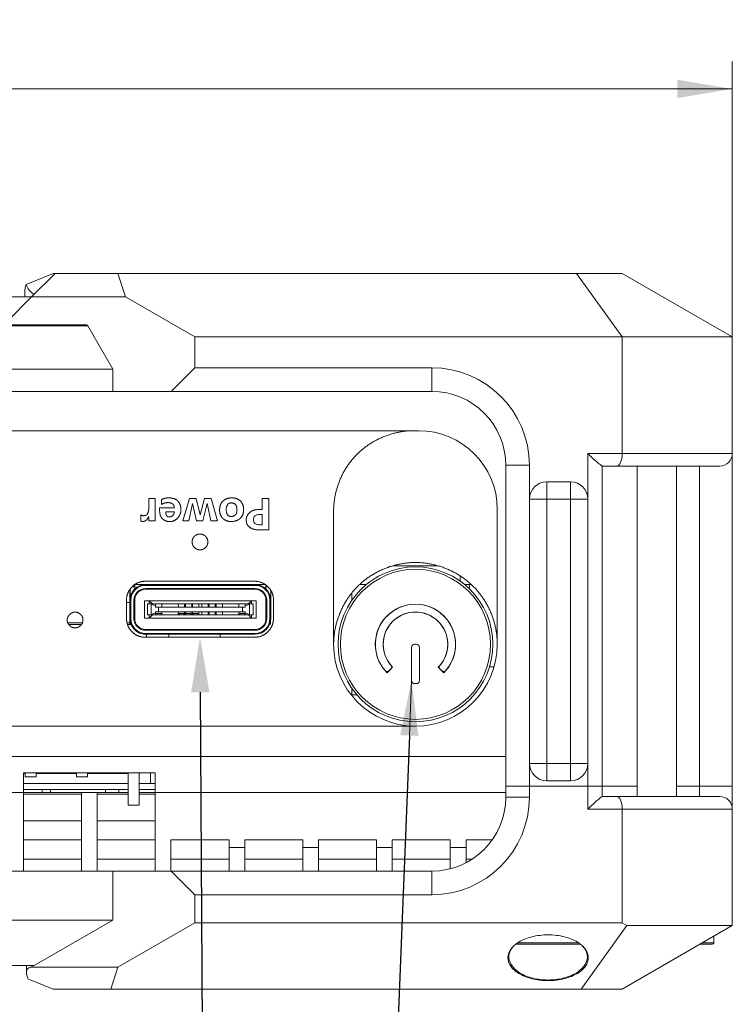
# Model space of a CAD drawing. Header units: millimetres. Extents: x 0 to 841, y 0 to 594.
# Tile 9 of 26: x 371 to 416, y 217 to 280. Entities that reach past the tile are written whole.
import ezdxf

# ---------------------------------------------------------------- set-up
doc = ezdxf.new("R2010")
doc.units = ezdxf.units.MM
doc.layers.get('0').update_dxf_attribs({"lineweight": 18})
for name, color, linetype, lineweight in [('30MM销9', 7, 'Continuous', 18), ('Default', 7, 'Continuous', 18), ('ID115', 7, 'Continuous', 18), ('ID407', 7, 'Continuous', 18), ('ID475', 7, 'Continuous', 18), ('RK3588-PX2', 7, 'Continuous', 18), ('主壳R2R2R', 7, 'Continuous', 18), ('保护壳前1111-', 7, 'Continuous', 18), ('保护壳后0鍚_617', 7, 'Continuous', 18), ('台达4508.58', 7, 'Continuous', 18), ('电_縹', 7, 'Continuous', 18), ('电池', 7, 'Continuous', 18), ('背部螺母-数E_', 7, 'Continuous', 18), ('贴纸QP', 7, 'Continuous', 18)]:
    doc.layers.add(name, color=color, linetype=linetype, lineweight=lineweight)
doc.styles.add('SEACAD_Arial', font='txt', dxfattribs={"width": 0.7})
doc.dimstyles.new('国标', dxfattribs={"dimtxt": 3.5, "dimasz": 3.5, "dimexe": 1.75, "dimexo": 0, "dimgap": 0.875, "dimtad": 1, "dimdsep": 46, "dimtxsty": 'SEACAD_Arial', "dimblk": '_CAXARROW', "dimcen": 1.75, "dimdle": 7, "dimadec": 1, "dimazin": 0, "dimtfac": 0.5, "dimtdec": 3, "dimtmove": 0, "dimatfit": 3, "dimfxl": 1, "dimtolj": 1, "dimarcsym": 0})

# ---------------------------------------------------------------- blocks, each defined once
blk = doc.blocks.new('_SE_FILLED')
blk.add_hatch(color=0).paths.add_polyline_path([(0, 0), (-1, -0.1665), (-1, 0.1665)], flags=0)
at = {"color": 0}
blk.add_line((0, 0), (-1, 0), dxfattribs=at)
blk = doc.blocks.new('SE4')
at = {"layer": '30MM销9', "color": 7, "linetype": 'Continuous'}
for p, q in [((409.919, 251.26), (409.919, 230.26)), ((412.419, 230.26), (412.419, 251.26))]:
    blk.add_line(p, q, dxfattribs=at)
at = {"layer": 'ID115', "color": 7, "linetype": 'Continuous'}
for p, q in [((391.787, 236.71), (392.104, 236.71)), ((371.021, 231.763), (371.021, 231.51)), ((371.721, 231.51), (371.721, 231.763)), ((374.291, 231.51), (374.291, 231.763)), ((374.991, 231.763), (374.991, 231.51)), ((377.561, 231.763), (377.561, 229.71)), ((378.261, 229.71), (378.261, 231.763)), ((371.021, 231.51), (371.721, 231.51)), ((374.991, 231.51), (374.291, 231.51)), ((377.561, 229.71), (378.261, 229.71))]:
    blk.add_line(p, q, dxfattribs=at)
at = {"layer": 'ID407', "color": 7, "linetype": 'Continuous'}
for p, q in [((394.415, 244.93), (397.228, 244.93)), ((398.668, 244.266), (398.668, 243.945)), ((377.984, 243.58), (377.806, 243.58)), ((377.984, 243.444), (377.984, 243.58)), ((377.986, 243.73), (378.685, 243.73)), ((378.685, 243.73), (378.684, 243.73)), ((378.685, 243.73), (385.625, 243.73)), ((378.685, 243.73), (378.685, 243.68)), ((385.625, 243.68), (378.685, 243.68)), ((385.625, 243.73), (385.625, 243.68)), ((385.625, 243.73), (386.275, 243.73)), ((386.322, 243.447), (386.322, 243.692)), ((386.323, 243.446), (386.323, 243.58)), ((386.324, 243.445), (386.324, 243.58)), ((386.455, 243.58), (386.324, 243.58)), ((392.292, 243.73), (392.697, 243.73)), ((398.949, 243.73), (399.355, 243.73)), ((377.681, 241.97), (377.681, 243.429)), ((377.683, 241.73), (377.683, 243.431)), ((377.684, 241.73), (377.684, 243.432)), ((378.685, 243.48), (385.625, 243.48)), ((378.685, 243.43), (378.685, 243.48)), ((385.625, 243.43), (378.685, 243.43)), ((385.625, 243.43), (385.625, 243.48)), ((386.624, 242.769), (386.624, 243.358)), ((377.682, 242.27), (377.682, 242.73)), ((377.682, 242.73), (377.683, 242.73)), ((377.682, 242.27), (377.682, 242.27)), ((377.683, 241.73), (377.683, 242.73)), ((377.684, 242.73), (377.685, 242.73)), ((377.684, 241.73), (377.684, 242.73)), ((377.685, 241.57), (377.685, 242.73)), ((377.685, 242.73), (377.735, 242.73)), ((377.735, 242.73), (377.735, 241.57)), ((377.935, 241.57), (377.935, 242.73)), ((377.985, 242.73), (377.935, 242.73)), ((377.985, 242.73), (377.985, 241.57)), ((378.603, 242.7), (378.602, 242.7)), ((378.602, 242.7), (378.602, 241.6)), ((378.603, 242.7), (378.903, 242.7)), ((378.603, 241.6), (378.603, 242.7)), ((378.804, 242.5), (378.804, 242.5)), ((379.019, 242.5), (378.804, 242.5)), ((378.804, 242.5), (378.804, 241.8)), ((378.804, 242.5), (378.804, 241.8)), ((385.403, 242.7), (378.903, 242.7)), ((379.103, 242.5), (378.903, 242.7)), ((378.903, 242.7), (378.903, 242.5)), ((379.019, 242.5), (379.304, 242.5)), ((379.019, 242.5), (379.026, 242.484)), ((379.026, 242.484), (379.304, 242.373)), ((379.026, 242.484), (379.026, 241.816)), ((379.703, 242.5), (379.303, 242.5)), ((379.304, 242.373), (379.304, 242.5)), ((379.304, 242.3), (379.304, 242.373)), ((379.485, 242.3), (379.304, 242.3)), ((379.485, 242), (379.485, 242.3)), ((379.704, 242.3), (379.485, 242.3)), ((379.704, 242.5), (379.703, 242.5)), ((379.703, 242.3), (379.703, 242.5)), ((379.704, 242.5), (380.754, 242.5)), ((379.704, 242.5), (379.704, 242.3)), ((380.755, 242.3), (379.704, 242.3)), ((381.153, 242.5), (380.753, 242.5)), ((380.755, 242.3), (380.754, 242.5)), ((381.155, 242.3), (380.755, 242.3)), ((381.154, 242.5), (381.153, 242.5)), ((381.153, 242.3), (381.153, 242.5)), ((381.154, 242.5), (381.204, 242.5)), ((381.154, 242.5), (381.155, 242.3)), ((381.205, 242.3), (381.155, 242.3)), ((381.603, 242.5), (381.203, 242.5)), ((381.205, 242.3), (381.204, 242.5)), ((381.605, 242.3), (381.205, 242.3)), ((381.604, 242.5), (381.603, 242.5)), ((381.603, 242.3), (381.603, 242.5)), ((381.604, 242.5), (381.654, 242.5)), ((381.604, 242.5), (381.605, 242.3)), ((381.655, 242.3), (381.605, 242.3)), ((382.053, 242.5), (381.653, 242.5)), ((381.655, 242.3), (381.654, 242.5)), ((382.055, 242.3), (381.655, 242.3)), ((382.054, 242.5), (382.053, 242.5)), ((382.053, 242.3), (382.053, 242.5)), ((382.054, 242.5), (382.254, 242.5)), ((382.054, 242.5), (382.055, 242.3)), ((382.255, 242.3), (382.055, 242.3)), ((382.654, 242.5), (382.253, 242.5)), ((382.255, 242.3), (382.254, 242.5)), ((382.655, 242.3), (382.255, 242.3)), ((382.654, 242.5), (382.654, 242.5)), ((382.654, 242.5), (382.704, 242.5)), ((382.655, 242.3), (382.654, 242.5)), ((382.654, 242.3), (382.654, 242.5)), ((382.705, 242.3), (382.655, 242.3)), ((382.705, 242.3), (382.704, 242.5)), ((383.104, 242.5), (382.704, 242.5)), ((383.105, 242.3), (382.705, 242.3)), ((383.104, 242.5), (383.104, 242.5)), ((383.104, 242.5), (383.154, 242.5)), ((383.104, 242.5), (383.105, 242.3)), ((383.104, 242.3), (383.104, 242.5)), ((383.155, 242.3), (383.105, 242.3)), ((383.155, 242.3), (383.154, 242.5)), ((383.554, 242.5), (383.154, 242.5)), ((383.555, 242.3), (383.155, 242.3)), ((383.554, 242.5), (383.554, 242.5)), ((383.554, 242.5), (384.604, 242.5)), ((383.554, 242.5), (383.555, 242.3)), ((383.554, 242.3), (383.554, 242.5)), ((384.605, 242.3), (383.555, 242.3)), ((384.605, 242.3), (384.604, 242.5)), ((385.004, 242.5), (384.604, 242.5)), ((384.824, 242.3), (384.605, 242.3)), ((385.005, 242.3), (384.824, 242.3)), ((384.824, 242), (384.824, 242.3)), ((385.004, 242.5), (385.004, 242.5)), ((385.004, 242.5), (385.29, 242.5)), ((385.004, 242.5), (385.005, 242.373)), ((385.004, 242.3), (385.004, 242.5)), ((385.283, 242.484), (385.005, 242.373)), ((385.005, 242.373), (385.005, 242.3)), ((385.204, 242.5), (385.403, 242.7)), ((385.29, 242.5), (385.283, 242.484)), ((385.283, 242.484), (385.283, 241.816)), ((385.29, 242.5), (385.504, 242.5)), ((385.703, 242.7), (385.403, 242.7)), ((385.403, 242.7), (385.403, 242.5)), ((385.504, 242.5), (385.504, 241.8)), ((385.703, 241.6), (385.703, 242.7)), ((386.322, 242.27), (386.322, 242.73)), ((386.322, 241.57), (386.322, 242.73)), ((386.323, 241.73), (386.323, 242.763)), ((386.324, 241.73), (386.324, 242.745)), ((386.324, 242.73), (386.325, 242.73)), ((386.324, 242.73), (386.324, 241.73)), ((386.325, 241.57), (386.325, 242.73)), ((386.325, 242.73), (386.375, 242.73)), ((386.375, 242.73), (386.375, 241.57)), ((386.575, 241.57), (386.575, 242.73)), ((386.575, 242.73), (386.625, 242.73)), ((386.625, 242.73), (386.625, 241.57)), ((377.682, 241.97), (377.681, 241.97)), ((377.681, 241.92), (377.681, 241.22)), ((377.682, 241.92), (377.681, 241.92)), ((377.682, 241.57), (377.682, 241.97)), ((377.683, 241.73), (377.683, 241.73)), ((377.684, 241.73), (377.684, 241.73)), ((379.019, 241.8), (378.804, 241.8)), ((378.804, 241.8), (378.804, 241.8)), ((378.903, 241.6), (379.103, 241.8)), ((378.903, 241.8), (378.903, 241.6)), ((379.026, 241.816), (379.019, 241.8)), ((379.019, 241.8), (379.304, 241.8)), ((379.304, 241.928), (379.026, 241.816)), ((379.353, 241.8), (379.303, 241.8)), ((379.304, 242), (379.304, 241.928)), ((379.485, 242), (379.304, 242)), ((379.304, 241.928), (379.304, 241.8)), ((379.353, 241.8), (379.353, 241.9)), ((379.354, 241.9), (379.353, 241.9)), ((379.354, 241.8), (379.353, 241.8)), ((379.354, 241.9), (379.354, 241.8)), ((379.654, 241.9), (379.354, 241.9)), ((379.654, 241.8), (379.354, 241.8)), ((379.485, 242), (379.704, 242)), ((379.703, 241.8), (379.653, 241.8)), ((379.654, 241.9), (379.654, 241.8)), ((379.703, 242), (379.703, 241.8)), ((379.704, 241.8), (379.703, 241.8)), ((380.755, 242), (379.704, 242)), ((379.704, 241.8), (379.704, 242)), ((379.704, 241.8), (380.754, 241.8)), ((380.753, 241.8), (380.803, 241.8)), ((380.755, 242), (380.754, 241.8)), ((380.755, 242), (381.155, 242)), ((380.803, 241.9), (380.803, 241.8)), ((380.803, 241.9), (380.804, 241.9)), ((380.803, 241.8), (380.804, 241.8)), ((381.104, 241.9), (380.804, 241.9)), ((380.804, 241.9), (380.804, 241.8)), ((381.104, 241.8), (380.804, 241.8)), ((381.103, 241.8), (381.153, 241.8)), ((381.104, 241.9), (381.104, 241.8)), ((381.153, 242), (381.153, 241.8)), ((381.153, 241.8), (381.154, 241.8)), ((381.155, 242), (381.154, 241.8)), ((381.154, 241.8), (381.204, 241.8)), ((381.205, 242), (381.155, 242)), ((381.203, 241.8), (381.253, 241.8)), ((381.205, 242), (381.204, 241.8)), ((381.205, 242), (381.605, 242)), ((381.253, 241.9), (381.253, 241.8)), ((381.253, 241.9), (381.254, 241.9)), ((381.253, 241.8), (381.254, 241.8)), ((381.554, 241.9), (381.254, 241.9)), ((381.254, 241.9), (381.254, 241.8)), ((381.554, 241.8), (381.254, 241.8)), ((381.553, 241.8), (381.603, 241.8)), ((381.554, 241.9), (381.554, 241.8)), ((381.603, 242), (381.603, 241.8)), ((381.603, 241.8), (381.604, 241.8)), ((381.605, 242), (381.604, 241.8)), ((381.604, 241.8), (381.654, 241.8)), ((381.655, 242), (381.605, 242)), ((381.653, 241.8), (381.703, 241.8)), ((381.655, 242), (381.654, 241.8)), ((381.655, 242), (382.055, 242)), ((381.703, 241.9), (381.703, 241.8)), ((381.703, 241.9), (381.704, 241.9)), ((381.703, 241.8), (381.704, 241.8)), ((382.004, 241.9), (381.704, 241.9)), ((381.704, 241.9), (381.704, 241.8)), ((382.004, 241.8), (381.704, 241.8)), ((382.003, 241.8), (382.053, 241.8)), ((382.004, 241.9), (382.004, 241.8)), ((382.053, 242), (382.053, 241.8)), ((382.053, 241.8), (382.054, 241.8)), ((382.055, 242), (382.054, 241.8)), ((382.254, 241.8), (382.054, 241.8)), ((382.055, 242), (382.255, 242)), ((382.654, 241.8), (382.253, 241.8)), ((382.255, 242), (382.254, 241.8)), ((382.655, 242), (382.255, 242)), ((382.655, 242), (382.654, 241.8)), ((382.654, 242), (382.654, 241.8)), ((382.704, 241.8), (382.654, 241.8)), ((382.654, 241.8), (382.654, 241.8)), ((382.655, 242), (382.705, 242)), ((382.705, 242), (382.704, 241.8)), ((383.104, 241.8), (382.704, 241.8)), ((383.105, 242), (382.705, 242)), ((383.105, 242), (383.104, 241.8)), ((383.104, 242), (383.104, 241.8)), ((383.104, 241.8), (383.104, 241.8)), ((383.154, 241.8), (383.104, 241.8)), ((383.105, 242), (383.155, 242)), ((383.155, 242), (383.154, 241.8)), ((383.554, 241.8), (383.154, 241.8)), ((383.555, 242), (383.155, 242)), ((383.555, 242), (383.554, 241.8)), ((383.554, 242), (383.554, 241.8)), ((384.604, 241.8), (383.554, 241.8)), ((383.554, 241.8), (383.554, 241.8)), ((383.555, 242), (384.605, 242)), ((384.604, 241.8), (384.605, 242)), ((384.604, 241.8), (384.654, 241.8)), ((384.824, 242), (384.605, 242)), ((384.654, 241.9), (384.654, 241.8)), ((384.654, 241.9), (384.654, 241.9)), ((384.654, 241.9), (384.954, 241.9)), ((384.654, 241.9), (384.654, 241.8)), ((384.654, 241.8), (384.654, 241.8)), ((384.654, 241.8), (384.954, 241.8)), ((384.824, 242), (385.005, 242)), ((384.954, 241.9), (384.954, 241.8)), ((384.954, 241.8), (385.004, 241.8)), ((385.004, 241.8), (385.004, 242)), ((385.005, 241.928), (385.004, 241.8)), ((385.004, 241.8), (385.004, 241.8)), ((385.29, 241.8), (385.004, 241.8)), ((385.005, 242), (385.005, 241.928)), ((385.005, 241.928), (385.283, 241.816)), ((385.403, 241.6), (385.204, 241.8)), ((385.283, 241.816), (385.29, 241.8)), ((385.29, 241.8), (385.504, 241.8)), ((385.403, 241.8), (385.403, 241.6)), ((386.323, 241.73), (386.323, 241.73)), ((386.324, 241.73), (386.324, 241.73)), ((377.681, 241.22), (377.682, 241.22)), ((377.685, 241.57), (377.682, 241.57)), ((377.682, 241.22), (377.682, 241.57)), ((377.745, 241.22), (377.682, 241.22)), ((377.685, 241.57), (377.735, 241.57)), ((377.765, 241.17), (377.765, 241.17)), ((377.935, 241.57), (377.985, 241.57)), ((378.603, 241.6), (378.602, 241.6)), ((378.903, 241.6), (378.603, 241.6)), ((378.903, 241.6), (385.403, 241.6)), ((385.403, 241.6), (385.703, 241.6)), ((386.322, 241.57), (386.325, 241.57)), ((386.375, 241.57), (386.325, 241.57)), ((386.561, 241.22), (386.622, 241.22)), ((386.575, 241.57), (386.625, 241.57)), ((386.622, 241.22), (386.622, 241.495)), ((378.681, 240.57), (378.685, 240.57)), ((378.685, 240.87), (385.625, 240.87)), ((378.685, 240.82), (378.685, 240.87)), ((385.625, 240.82), (378.685, 240.82)), ((378.685, 240.62), (385.625, 240.62)), ((378.685, 240.62), (378.685, 240.57)), ((385.625, 240.57), (378.685, 240.57)), ((385.625, 240.82), (385.625, 240.87)), ((385.625, 240.62), (385.625, 240.57))]:
    blk.add_line(p, q, dxfattribs=at)
for centre, radius, start, end in [((378.684, 242.73), 1, 90, 180), ((378.685, 242.73), 1, 90, 180), ((378.685, 242.73), 0.95, 90, 180), ((385.625, 242.73), 1, 0, 90), ((385.625, 242.73), 0.95, 0, 90), ((378.685, 242.73), 0.75, 90, 180), ((378.685, 242.73), 0.7, 90, 180), ((385.624, 242.73), 0.7, 0, 90), ((385.625, 242.73), 0.75, 0, 90), ((385.625, 242.73), 0.7, 0, 90), ((378.682, 242.73), 1, 177.64971, 180), ((378.682, 241.57), 1, 180, 203.57818), ((378.685, 241.57), 1, 180, 270), ((378.685, 241.57), 0.95, 180, 270), ((378.681, 241.57), 1, 203.57818, 270), ((378.685, 241.57), 0.75, 180, 270), ((378.685, 241.57), 0.7, 180, 270), ((385.625, 241.57), 1, 270, 360), ((385.625, 241.57), 0.95, 270, 360), ((385.625, 241.57), 0.75, 270, 360), ((385.625, 241.57), 0.7, 270, 360)]:
    blk.add_arc(centre, radius, start, end, dxfattribs=at)
for centre, start_param, end_param in [((377.983, 243.58), 1.570796, 1.772154), ((386.324, 243.58), 4.562007, 4.712389), ((386.324, 243.58), 1.570796, 1.721731)]:
    blk.add_ellipse(centre, major_axis=(0, -0.75), ratio=0.000391, start_param=start_param, end_param=end_param, dxfattribs=at)
at = {"layer": 'ID475', "color": 7, "linetype": 'Continuous'}
for p, q in [((395.573, 237.631), (395.573, 239.731)), ((395.773, 239.931), (395.873, 239.931)), ((396.073, 239.731), (396.073, 237.631)), ((394.271, 238.379), (394.13, 238.237)), ((397.517, 238.237), (397.375, 238.379)), ((395.873, 237.431), (395.773, 237.431))]:
    blk.add_line(p, q, dxfattribs=at)
for centre, radius, start, end in [((395.823, 239.931), 2.55, 318.58332, 221.41668), ((395.823, 239.931), 2.05, 318.90956, 221.09044), ((395.773, 239.731), 0.2, 90, 180), ((395.873, 239.731), 0.2, 0, 90), ((394.165, 238.485), 0.15, 315, 41.09044), ((397.481, 238.485), 0.15, 138.90956, 225), ((394.024, 238.343), 0.15, 221.41668, 315), ((397.623, 238.343), 0.15, 225, 318.58332), ((395.773, 237.631), 0.2, 180, 270), ((395.873, 237.631), 0.2, 270, 360)]:
    blk.add_arc(centre, radius, start, end, dxfattribs=at)
at = {"layer": 'RK3588-PX2', "color": 7, "linetype": 'Continuous'}
for p, q in [((377.455, 242.59), (377.681, 242.59)), ((377.681, 242.58), (377.46, 242.58)), ((374.66, 241.3), (373.732, 241.3)), ((373.793, 241.2), (374.598, 241.2)), ((377.681, 241.3), (377.497, 241.3)), ((377.523, 241.2), (377.753, 241.2)), ((378.738, 240.57), (378.738, 240.379)), ((380.155, 240.57), (380.155, 240.379))]:
    blk.add_line(p, q, dxfattribs=at)
at = {"layer": '主壳R2R2R', "color": 7, "linetype": 'Continuous'}
for p, q in [((304.057, 253.51), (396.023, 253.51)), ((378.872, 249.203), (379.289, 249.203)), ((379.289, 249.203), (379.289, 247.775)), ((381.043, 247.775), (381.457, 249.203)), ((381.457, 249.203), (381.894, 249.203)), ((381.894, 249.203), (382.142, 248.168)), ((382.139, 248.168), (382.413, 249.202)), ((382.41, 249.203), (382.842, 249.203)), ((382.842, 249.203), (383.249, 247.775)), ((386.089, 248.506), (386.089, 249.203)), ((386.089, 249.203), (386.516, 249.203)), ((386.516, 249.203), (386.516, 247.203)), ((379.561, 248.606), (380.501, 248.606)), ((381.656, 248.88), (381.431, 247.775)), ((381.91, 247.775), (381.657, 248.88)), ((382.59, 248.88), (382.305, 247.775)), ((382.823, 247.775), (382.59, 248.879)), ((382.59, 248.879), (382.823, 247.775)), ((383.8, 248.512), (383.799, 248.47)), ((401.023, 248.51), (401.023, 239.931)), ((378.379, 247.767), (378.379, 248.153)), ((379.95, 248.346), (380.503, 248.346)), ((383.377, 248.417), (383.375, 248.48)), ((386.089, 248.179), (386.089, 247.533)), ((379.289, 247.775), (378.872, 247.775)), ((381.431, 247.775), (381.043, 247.775)), ((382.305, 247.775), (381.91, 247.775)), ((383.249, 247.775), (382.823, 247.775)), ((378.66, 243.939), (385.601, 243.939)), ((399.257, 243.455), (399.257, 243.73)), ((391.787, 242.744), (391.787, 243.192)), ((377.46, 242.739), (377.46, 241.579)), ((386.801, 241.579), (386.801, 242.739)), ((385.601, 240.379), (378.66, 240.379)), ((383.423, 240.57), (383.423, 240.379)), ((400.825, 238.51), (400.534, 238.51)), ((391.787, 236.664), (391.787, 237.118)), ((395.823, 234.731), (304.057, 234.731)), ((401.563, 232.81), (170.975, 232.81)), ((379.288, 231.763), (370.913, 231.763)), ((370.913, 230.51), (370.913, 231.763)), ((379.288, 231.763), (379.288, 230.51)), ((370.913, 230.51), (369.913, 230.51)), ((370.913, 230.51), (374.6, 230.51)), ((370.913, 230.51), (370.913, 225.51)), ((374.6, 230.41), (370.913, 230.41)), ((372.095, 230.71), (372.095, 230.51)), ((372.626, 230.71), (372.626, 230.51)), ((375.6, 230.51), (374.6, 230.51)), ((374.6, 225.51), (374.6, 230.51)), ((375.6, 230.51), (375.6, 225.51)), ((377.561, 230.41), (375.6, 230.41)), ((375.601, 230.51), (376.965, 230.51)), ((376.126, 230.51), (376.126, 230.71)), ((378.261, 230.51), (379.288, 230.51)), ((379.288, 230.41), (378.261, 230.41)), ((379.288, 230.51), (401.563, 230.51)), ((379.288, 230.51), (379.288, 225.51)), ((370.913, 228.71), (374.6, 228.71)), ((375.6, 228.71), (379.288, 228.71)), ((374.6, 227.51), (370.913, 227.51)), ((379.288, 227.51), (375.6, 227.51)), ((380.288, 225.51), (380.288, 227.51)), ((380.288, 227.51), (383.975, 227.51)), ((383.975, 227.01), (383.975, 227.51)), ((384.975, 227.51), (384.975, 227.01)), ((384.975, 227.51), (388.663, 227.51)), ((388.663, 227.01), (388.663, 227.51)), ((389.663, 227.51), (389.663, 227.01)), ((389.663, 227.51), (393.35, 227.51)), ((393.35, 227.01), (393.35, 227.51)), ((394.35, 227.51), (394.35, 227.01)), ((394.35, 227.51), (398.038, 227.51)), ((398.038, 227.01), (398.038, 227.51)), ((399.038, 227.51), (399.038, 227.01)), ((399.038, 227.51), (400.71, 227.51)), ((384.975, 227.01), (383.975, 227.01)), ((383.975, 225.51), (383.975, 227.01)), ((384.975, 227.01), (384.975, 225.51)), ((389.663, 227.01), (388.663, 227.01)), ((388.663, 225.51), (388.663, 227.01)), ((389.663, 227.01), (389.663, 225.51)), ((394.35, 227.01), (393.35, 227.01)), ((393.35, 225.51), (393.35, 227.01)), ((394.35, 227.01), (394.35, 225.51)), ((399.038, 227.01), (398.038, 227.01)), ((398.038, 225.678), (398.038, 227.01)), ((399.038, 227.01), (399.038, 226.06))]:
    blk.add_line(p, q, dxfattribs=at)
for centre, radius, start, end in [((396.023, 248.51), 5, 0, 90), ((395.831, 239.939), 5.208, 180.08902, 269.91098), ((395.823, 239.931), 5.2, 270, 360)]:
    blk.add_arc(centre, radius, start, end, dxfattribs=at)
for points, degree, knots in [([(378.379, 248.153), (378.515, 248.08), (378.65, 248.119), (378.746, 248.147), (378.79, 248.219), (378.828, 248.281), (378.871, 248.469), (378.872, 248.475), (378.872, 249.203)], 2, [0, 0, 0, 0.290221, 0.290221, 0.507887, 0.507887, 0.725553, 0.725553, 1.451107, 1.451107, 1.451107]), ([(379.684, 249.128), (379.895, 249.247), (380.172, 249.238), (380.502, 249.227), (380.669, 249.095), (380.846, 248.956), (380.9, 248.686), (380.96, 248.385), (380.844, 248.149), (380.724, 247.908), (380.486, 247.794), (380.244, 247.677), (379.965, 247.776), (379.736, 247.857), (379.626, 248.085), (379.561, 248.219), (379.561, 248.606)], 2, [0, 0, 0, 0.511846, 0.511846, 1.023692, 1.023692, 1.535539, 1.535539, 2.047385, 2.047385, 2.559231, 2.559231, 3.071077, 3.071077, 3.582923, 3.582923, 4.09477, 4.09477, 4.09477]), ([(383.376, 248.48), (383.376, 248.818), (383.584, 249.031), (383.781, 249.234), (384.133, 249.238), (384.493, 249.242), (384.693, 249.044), (384.904, 248.834), (384.904, 248.495)], 2, [0, 0, 0, 0.601204, 0.601204, 1.202419, 1.202419, 1.803633, 1.803633, 2.404848, 2.404848, 2.404848]), ([(380.501, 248.606), (380.492, 248.742), (380.426, 248.822), (380.359, 248.902), (380.23, 248.927), (380.167, 248.939), (380.089, 248.938), (380.014, 248.937), (379.942, 248.924), (379.802, 248.898), (379.684, 248.822)], 2, [0, 0, 0, 0.256381, 0.256381, 0.512762, 0.512762, 0.640953, 0.640953, 0.769143, 0.769143, 1.025524, 1.025524, 1.025524]), ([(384.904, 248.495), (384.904, 248.154), (384.707, 247.955), (384.513, 247.759), (384.178, 247.741), (383.824, 247.721), (383.616, 247.904), (383.403, 248.091), (383.377, 248.417)], 2, [0, 0, 0, 0.585646, 0.585646, 1.171292, 1.171292, 1.756938, 1.756938, 2.342583, 2.342583, 2.342583]), ([(383.799, 248.47), (383.809, 248.043), (384.15, 248.061), (384.301, 248.069), (384.396, 248.18), (384.482, 248.281), (384.482, 248.49)], 2, [0, 0, 0, 0.604551, 0.604551, 0.906826, 0.906826, 1.209101, 1.209101, 1.209101]), ([(384.482, 248.49), (384.481, 248.893), (384.158, 248.916), (383.813, 248.941), (383.8, 248.512)], 2, [0, 0, 0, 0.597572, 0.597572, 1.195145, 1.195145, 1.195145]), ([(386.516, 247.203), (385.719, 247.203), (385.689, 247.209), (385.209, 247.306), (385.11, 247.611), (384.972, 248.038), (385.326, 248.343), (385.528, 248.518), (386.089, 248.506)], 2, [0, 0, 0, 0.788425, 0.788425, 1.576851, 1.576851, 2.365276, 2.365276, 3.153702, 3.153702, 3.153702]), ([(378.871, 248.044), (378.79, 247.86), (378.668, 247.789), (378.523, 247.705), (378.379, 247.767)], 2, [0, 0, 0, 0.3145746, 0.3145746, 0.6291493, 0.6291493, 0.6291493]), ([(378.871, 248.044), (378.872, 248.044), (378.872, 248.044), (378.872, 248.044), (378.872, 247.954), (378.872, 247.865), (378.872, 247.775)], 3, [0, 0, 0, 0, 0.000493, 0.000493, 0.000493, 0.2702664, 0.2702664, 0.2702664, 0.2702664]), ([(379.95, 248.346), (379.95, 248.191), (380.011, 248.11), (380.078, 248.021), (380.195, 248.025), (380.312, 248.03), (380.409, 248.123), (380.479, 248.192), (380.503, 248.346)], 2, [0, 0, 0, 0.2348456, 0.2348456, 0.4696912, 0.4696912, 0.7045368, 0.7045368, 0.9393824, 0.9393824, 0.9393824]), ([(382.13, 245.939), (381.92, 245.939), (381.777, 246.086), (381.631, 246.236), (381.63, 246.439), (381.63, 246.642), (381.777, 246.793), (381.919, 246.939), (382.13, 246.939)], 2, [0, 0, 0, 0.390804, 0.390804, 0.781608, 0.781608, 1.172411, 1.172411, 1.563215, 1.563215, 1.563215]), ([(382.13, 246.939), (382.341, 246.939), (382.484, 246.793), (382.63, 246.643), (382.63, 246.439), (382.631, 246.237), (382.484, 246.086), (382.342, 245.939), (382.13, 245.939)], 2, [0, 0, 0, 0.390804, 0.390804, 0.781608, 0.781608, 1.172411, 1.172411, 1.563215, 1.563215, 1.563215]), ([(390.623, 239.931), (390.623, 240.946), (391.025, 241.916), (391.427, 242.886), (392.146, 243.608), (392.865, 244.329), (393.833, 244.73), (394.8, 245.131), (395.823, 245.131)], 2, [0, 0, 0, 2.037678, 2.037678, 4.075356, 4.075356, 6.113034, 6.113034, 8.150713, 8.150713, 8.150713]), ([(377.46, 242.739), (377.46, 243.233), (377.812, 243.588), (378.16, 243.939), (378.66, 243.939)], 2, [0, 0, 0, 0.937938, 0.937938, 1.875876, 1.875876, 1.875876]), ([(385.601, 243.939), (386.094, 243.939), (386.449, 243.588), (386.801, 243.24), (386.801, 242.739)], 2, [0, 0, 0, 0.937938, 0.937938, 1.875876, 1.875876, 1.875876]), ([(374.196, 240.98), (373.984, 240.98), (373.842, 241.127), (373.693, 241.279), (373.695, 241.481), (373.697, 241.674), (373.849, 241.827), (374.002, 241.98), (374.195, 241.98)], 2, [0, 0, 0, 0.389106, 0.389106, 0.778213, 0.778213, 1.167319, 1.167319, 1.556425, 1.556425, 1.556425]), ([(374.195, 241.98), (374.392, 241.98), (374.544, 241.831), (374.696, 241.682), (374.696, 241.48)], 2, [0, 0, 0, 0.3886575, 0.3886575, 0.7773151, 0.7773151, 0.7773151]), ([(374.696, 241.48), (374.696, 241.281), (374.548, 241.13), (374.4, 240.979), (374.196, 240.98)], 2, [0, 0, 0, 0.3891451, 0.3891451, 0.7782902, 0.7782902, 0.7782902]), ([(378.66, 240.379), (378.167, 240.379), (377.812, 240.731), (377.46, 241.079), (377.46, 241.579)], 2, [0, 0, 0, 0.937938, 0.937938, 1.875876, 1.875876, 1.875876]), ([(386.801, 241.579), (386.801, 241.086), (386.449, 240.731), (386.101, 240.379), (385.601, 240.379)], 2, [0, 0, 0, 0.937938, 0.937938, 1.875876, 1.875876, 1.875876])]:
    blk.add_open_spline(points, degree=degree, knots=knots, dxfattribs=at)
for points in [[(379.684, 248.822), (379.684, 248.924), (379.684, 249.026), (379.684, 249.128)], [(386.089, 247.533), (386.027, 247.533), (385.913, 247.526), (385.672, 247.557), (385.557, 247.662), (385.514, 247.858), (385.56, 248.05), (385.676, 248.155), (385.91, 248.186), (386.027, 248.179), (386.089, 248.179)]]:
    blk.add_open_spline(points, degree=3, dxfattribs=at)
at = {"layer": '保护壳前1111-', "color": 7, "linetype": 'Continuous'}
for p, q in [((372.791, 263.51), (371.08, 262.802)), ((372.932, 263.51), (371.432, 262.01)), ((372.932, 263.51), (372.791, 263.51)), ((376.915, 263.51), (372.932, 263.51)), ((376.915, 263.51), (406.059, 263.51)), ((377.391, 262.01), (376.915, 263.51)), ((406.059, 263.51), (408.958, 263.51)), ((408.958, 259.469), (406.059, 263.51)), ((415.958, 259.469), (408.958, 263.51)), ((371.008, 262.462), (371.008, 262.01)), ((366.872, 262.01), (371.432, 262.01)), ((369.932, 260.51), (371.432, 262.01)), ((371.432, 262.01), (377.391, 262.01)), ((381.793, 259.469), (377.391, 262.01)), ((197.535, 260.187), (375.004, 260.187)), ((374.917, 260.237), (197.622, 260.237)), ((375.004, 260.187), (376.601, 257.42)), ((381.793, 257.51), (381.793, 259.469)), ((408.958, 259.469), (381.793, 259.469)), ((415.958, 259.469), (408.958, 259.469)), ((408.958, 252.06), (408.958, 259.469)), ((415.958, 252.06), (415.958, 259.469)), ((376.601, 257.42), (195.938, 257.42)), ((376.601, 257.42), (376.601, 256.01)), ((380.293, 256.01), (381.793, 257.51)), ((396.863, 257.51), (381.793, 257.51)), ((396.863, 256.01), (396.863, 257.51)), ((195.938, 256.01), (376.601, 256.01)), ((380.293, 256.01), (376.601, 256.01)), ((380.293, 256.01), (396.863, 256.01)), ((408.958, 252.06), (406.785, 252.06)), ((406.785, 249.16), (406.785, 252.06)), ((415.958, 252.06), (408.958, 252.06)), ((415.958, 230.91), (415.958, 252.06)), ((401.563, 251.31), (403.063, 251.31)), ((401.563, 251.31), (401.563, 230.91)), ((403.063, 249.16), (403.063, 251.31)), ((408.627, 251.26), (407.68, 251.26)), ((407.685, 230.91), (407.685, 251.26)), ((415.158, 251.26), (408.627, 251.26)), ((413.871, 230.91), (413.871, 251.26)), ((404.163, 249.16), (404.163, 250.26)), ((404.163, 250.26), (405.685, 250.26)), ((405.685, 249.16), (405.685, 250.26)), ((403.063, 249.16), (404.163, 249.16)), ((403.063, 249.16), (403.063, 232.36)), ((404.163, 249.16), (405.685, 249.16)), ((404.163, 249.16), (404.163, 232.36)), ((405.685, 249.16), (406.785, 249.16)), ((405.685, 249.16), (405.685, 232.36)), ((406.785, 249.16), (406.785, 232.36)), ((403.063, 232.36), (404.163, 232.36)), ((403.063, 230.91), (403.063, 232.36)), ((404.163, 232.36), (405.685, 232.36)), ((404.163, 231.26), (404.163, 232.36)), ((405.685, 232.36), (406.785, 232.36)), ((405.685, 231.26), (405.685, 232.36)), ((406.785, 232.36), (406.785, 230.91)), ((404.163, 231.26), (405.685, 231.26)), ((403.063, 230.91), (401.563, 230.91)), ((406.785, 230.91), (403.063, 230.91)), ((407.685, 230.91), (406.785, 230.91)), ((407.685, 230.91), (409.919, 230.91)), ((412.419, 230.91), (413.871, 230.91)), ((415.958, 230.91), (413.871, 230.91))]:
    blk.add_line(p, q, dxfattribs=at)
for centre, radius, start, end in [((372.208, 263.21), 1.2, 199.9151, 239.47751), ((374.917, 260.137), 0.1, 30, 90), ((396.863, 251.31), 6.2, 0, 90), ((396.863, 251.31), 4.7, 0, 90), ((412.275, 257.298), 7.588, 223.65438, 232.725), ((415.158, 252.06), 0.8, 270, 360), ((404.163, 249.16), 1.1, 90, 180), ((405.685, 249.16), 1.1, 0, 90), ((404.163, 232.36), 1.1, 180, 270), ((405.685, 232.36), 1.1, 270, 360)]:
    blk.add_arc(centre, radius, start, end, dxfattribs=at)
for centre, major_axis, start_param, end_param in [((372.208, 263.31), (1.109, 1.109), 2.401309, 2.748894), ((408.627, 252.06), (0, 0.8), 3.141593, 4.712389)]:
    blk.add_ellipse(centre, major_axis=major_axis, ratio=0.414214, start_param=start_param, end_param=end_param, dxfattribs=at)
at = {"layer": '保护壳后0鍚_617', "color": 7, "linetype": 'Continuous'}
for p, q in [((401.563, 230.91), (401.563, 230.21)), ((403.063, 230.91), (401.563, 230.91)), ((403.063, 230.21), (403.063, 230.91)), ((406.785, 230.91), (403.063, 230.91)), ((407.685, 230.91), (406.785, 230.91)), ((406.785, 230.91), (406.785, 229.46)), ((407.685, 230.91), (409.919, 230.91)), ((407.685, 230.26), (407.685, 230.91)), ((412.419, 230.91), (413.871, 230.91)), ((415.958, 230.91), (413.871, 230.91)), ((413.871, 230.26), (413.871, 230.91)), ((415.958, 229.46), (415.958, 230.91)), ((401.563, 230.21), (403.063, 230.21)), ((407.68, 230.26), (408.627, 230.26)), ((415.158, 230.26), (408.627, 230.26)), ((406.785, 229.46), (408.958, 229.46)), ((408.958, 229.46), (408.958, 222.225)), ((415.958, 229.46), (408.958, 229.46)), ((415.958, 229.46), (415.958, 222.052)), ((376.601, 225.51), (195.937, 225.51)), ((380.293, 225.51), (376.601, 225.51)), ((376.601, 222.397), (376.601, 225.51)), ((396.863, 225.51), (380.293, 225.51)), ((381.793, 224.01), (380.293, 225.51)), ((396.863, 225.51), (396.863, 224.01)), ((381.793, 224.01), (396.863, 224.01)), ((381.793, 224.01), (381.793, 222.225)), ((376.601, 222.397), (195.937, 222.397)), ((371.601, 219.51), (376.601, 222.397)), ((381.793, 222.225), (376.918, 219.41)), ((408.958, 222.225), (381.793, 222.225)), ((408.958, 222.225), (409.258, 222.052)), ((409.258, 222.052), (406.359, 218.01)), ((415.958, 222.052), (408.958, 218.01)), ((415.958, 222.052), (409.258, 222.052)), ((245.36, 219.51), (371.601, 219.51)), ((371.108, 219.51), (371.108, 219.059)), ((371.459, 219.41), (371.459, 219.51)), ((376.918, 219.41), (371.459, 219.41)), ((376.473, 218.01), (376.918, 219.41)), ((372.791, 218.01), (371.199, 218.67)), ((372.791, 218.01), (376.473, 218.01)), ((376.473, 218.01), (406.359, 218.01)), ((406.359, 218.01), (408.958, 218.01))]:
    blk.add_line(p, q, dxfattribs=at)
for centre, radius, start, end in [((396.863, 230.21), 6.2, 270, 0), ((396.863, 230.21), 4.7, 270, 0), ((413.228, 223.157), 9.014, 127.99362, 135.62701), ((415.158, 229.46), 0.8, 360, 90)]:
    blk.add_arc(centre, radius, start, end, dxfattribs=at)
for centre, major_axis, start_param, end_param in [((408.627, 229.46), (0, 0.8), 4.712389, 6.283185), ((372.308, 218.21), (1.109, -1.109), 2.748894, 3.926991)]:
    blk.add_ellipse(centre, major_axis=major_axis, ratio=0.414214, start_param=start_param, end_param=end_param, dxfattribs=at)
for points, knots in [([(404.252, 221.463), (404.609, 221.463), (405.323, 221.369), (406.171, 221.023), (406.689, 220.542), (406.859, 220.005), (406.687, 219.468), (406.169, 218.99), (405.327, 218.643), (404.257, 218.503), (403.185, 218.641), (402.336, 218.988), (401.815, 219.468), (401.644, 220.006), (401.815, 220.543), (402.333, 221.023), (403.179, 221.369), (403.894, 221.463), (404.252, 221.463)], [0, 0, 0, 0, 0.799159, 1.59898, 2.397534, 3.203541, 4.00732, 4.802659, 5.599844, 6.397403, 7.195792, 7.997668, 8.79715, 9.603216, 10.408412, 11.204795, 12.00299, 12.804005, 12.804005, 12.804005, 12.804005]), ([(402.078, 220.766), (402.034, 220.721), (401.826, 220.48), (401.67, 220.014), (401.925, 219.458), (402.481, 218.983), (403.253, 218.676), (403.931, 218.59), (404.251, 218.59)], [0, 0, 0, 0, 0.209046, 1.090741, 1.962465, 2.545422, 3.287619, 3.951592, 3.951592, 3.951592, 3.951592]), ([(404.251, 218.59), (404.572, 218.59), (405.25, 218.676), (406.026, 218.986), (406.579, 219.458), (406.744, 219.821), (406.758, 220.246), (406.661, 220.506), (406.463, 220.729), (406.425, 220.768)], [0, 0, 0, 0, 0.665403, 1.406544, 2.001864, 2.858175, 2.936254, 3.774875, 3.954934, 3.954934, 3.954934, 3.954934])]:
    blk.add_open_spline(points, degree=3, knots=knots, dxfattribs=at)
at = {"layer": '台达4508.58', "color": 7, "linetype": 'Continuous'}
for p, q in [((370.913, 231.71), (371.021, 231.71)), ((371.721, 231.71), (373.529, 231.71)), ((373.529, 231.763), (373.529, 231.71)), ((373.529, 231.71), (374.149, 231.71)), ((374.149, 231.763), (374.149, 231.71)), ((374.149, 231.71), (374.291, 231.71)), ((374.991, 231.71), (377.561, 231.71)), ((378.261, 231.71), (378.285, 231.71)), ((378.285, 231.763), (378.285, 231.71)), ((378.994, 231.763), (378.994, 231.074)), ((370.913, 231.074), (377.561, 231.074)), ((378.261, 231.074), (379.288, 231.074)), ((377.561, 230.71), (370.913, 230.71)), ((376.965, 230.71), (376.965, 230.51)), ((376.965, 230.51), (377.561, 230.51)), ((379.288, 230.71), (378.261, 230.71))]:
    blk.add_line(p, q, dxfattribs=at)
at = {"layer": '电_縹', "color": 7, "linetype": 'Continuous'}
for p, q in [((395.573, 237.631), (395.573, 239.731)), ((395.773, 239.931), (395.873, 239.931)), ((396.073, 239.731), (396.073, 237.631)), ((394.374, 238.482), (394.02, 238.128)), ((397.626, 238.128), (397.273, 238.482)), ((395.873, 237.431), (395.773, 237.431))]:
    blk.add_line(p, q, dxfattribs=at)
for radius in [4.92, 4.77]:
    blk.add_circle((395.823, 239.931), radius, dxfattribs=at)
for centre, radius, start, end in [((395.823, 239.931), 2.55, 315, 225), ((395.823, 239.931), 2.05, 315, 225), ((395.773, 239.731), 0.2, 90, 180), ((395.873, 239.731), 0.2, 0, 90), ((395.773, 237.631), 0.2, 180, 270), ((395.873, 237.631), 0.2, 270, 360)]:
    blk.add_arc(centre, radius, start, end, dxfattribs=at)
at = {"layer": '电池', "color": 7, "linetype": 'Continuous'}
for p, q in [((370.913, 226.274), (374.6, 226.274)), ((375.6, 226.274), (379.288, 226.274)), ((380.288, 226.274), (383.975, 226.274)), ((384.975, 226.274), (388.663, 226.274)), ((389.663, 226.274), (393.35, 226.274)), ((394.35, 226.274), (398.038, 226.274)), ((399.038, 226.274), (399.431, 226.274))]:
    blk.add_line(p, q, dxfattribs=at)
at = {"layer": '背部螺母-数E_', "color": 7, "linetype": 'Continuous'}
for p, q in [((402.317, 220.959), (406.18, 220.959)), ((414.065, 220.959), (414.782, 220.959)), ((414.782, 220.959), (414.782, 221.373)), ((414.785, 220.959), (414.782, 220.959)), ((414.785, 220.959), (414.785, 221.374)), ((402.177, 220.859), (406.314, 220.859)), ((413.892, 220.859), (414.682, 220.859)), ((414.685, 220.859), (414.682, 220.859))]:
    blk.add_line(p, q, dxfattribs=at)
for centre in [(414.682, 220.959), (414.685, 220.959)]:
    blk.add_arc(centre, 0.1, 270, 360, dxfattribs=at)
at = {"layer": '贴纸QP', "color": 7, "linetype": 'Continuous'}
blk.add_line((390.623, 248.41), (390.623, 239.931), dxfattribs=at)
for points, knots in [([(395.723, 253.51), (394.729, 253.51), (393.777, 253.116), (392.825, 252.722), (392.117, 252.017), (391.41, 251.312), (391.016, 250.363), (390.623, 249.414), (390.623, 248.41)], [0, 0, 0, 1.998595, 1.998595, 3.99719, 3.99719, 5.995785, 5.995785, 7.99438, 7.99438, 7.99438]), ([(390.623, 239.931), (390.623, 240.945), (391.025, 241.916), (391.427, 242.886), (392.146, 243.608), (392.865, 244.329), (393.832, 244.73), (394.799, 245.131), (395.823, 245.131)], [0, 0, 0, 2.037654, 2.037654, 4.075308, 4.075308, 6.112962, 6.112962, 8.150616, 8.150616, 8.150616]), ([(395.823, 245.131), (396.837, 245.131), (397.808, 244.729), (398.778, 244.328), (399.5, 243.608), (400.221, 242.89), (400.622, 241.922), (401.023, 240.954), (401.023, 239.931)], [0, 0, 0, 2.037864, 2.037864, 4.075729, 4.075729, 6.113593, 6.113593, 8.151458, 8.151458, 8.151458])]:
    blk.add_open_spline(points, degree=2, knots=knots, dxfattribs=at)
blk = doc.blocks.new('*X26')
at = {"layer": 'Default', "linetype": 'Continuous'}
for points in [[(160.081, 275.82), (156.581, 275.237), (160.081, 274.654)], [(412.458, 275.82), (412.458, 274.654), (415.958, 275.237)]]:
    blk.add_hatch(color=7, dxfattribs=at).paths.add_polyline_path(points, flags=0)
at = {"layer": 'Default', "color": 7, "linetype": 'Continuous'}
for p, q in [((156.581, 252.06), (156.581, 276.987)), ((415.958, 241.485), (415.958, 276.987)), ((156.581, 275.237), (415.958, 275.237))]:
    blk.add_line(p, q, dxfattribs=at)
at = {"layer": 'Default', "color": 7, "linetype": 'Continuous', "insert": (278.737, 279.612), "char_height": 3.5, "width": 29.18445, "attachment_point": 1, "style": 'SEACAD_Arial'}
blk.add_mtext('{\\W1;259.38}', dxfattribs=at)
blk = doc.blocks.new('_CAXARROW')
blk.add_hatch(color=0).paths.add_polyline_path([(0, 0), (-1, 0.125), (-1, -0.125)], flags=0)

msp = doc.modelspace()

# ---------------------------------------------------------------- hatches: boundary and pattern name
at = {"layer": 'Default', "linetype": 'Continuous'}
msp.add_hatch(color=7, dxfattribs=at).paths.add_polyline_path([(381.567, 236.876), (382.131, 240.379), (382.734, 236.883)], flags=0)

# ---------------------------------------------------------------- linework, layer by layer
at = {"layer": 'Default', "color": 7, "linetype": 'ByBlock', "lineweight": -2}
for p, q in [((382.151, 236.879), (382.337, 204.204)), ((395.435, 234.134), (394.28, 204.901))]:
    msp.add_line(p, q, dxfattribs=at)

# ---------------------------------------------------------------- block references
at = {"layer": 'Default'}
msp.add_blockref('SE4', (0, 0), dxfattribs=at)
at = {"layer": 'Default', "color": 7, "linetype": 'Continuous', "xscale": 3.5, "yscale": 3.5, "zscale": 3.5, "rotation": 87.73722581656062}
msp.add_blockref('_SE_FILLED', (395.573, 237.631), dxfattribs=at)

# ---------------------------------------------------------------- dimensions: what is measured, and where the dimension line sits
at = {"layer": 'Default', "color": 7, "linetype": 'Continuous'}
dim = msp.add_linear_dim(base=(415.958, 275.237), p1=(156.581, 252.06), p2=(415.958, 241.485), dimstyle='国标', override={"dimsah": 1}, dxfattribs=at)
dim.commit()
dim.dimension.update_dxf_attribs({"geometry": '*X26', "text_midpoint": (286.269, 275.237), "dimtype": 160})

doc.saveas('drawing.dxf')
